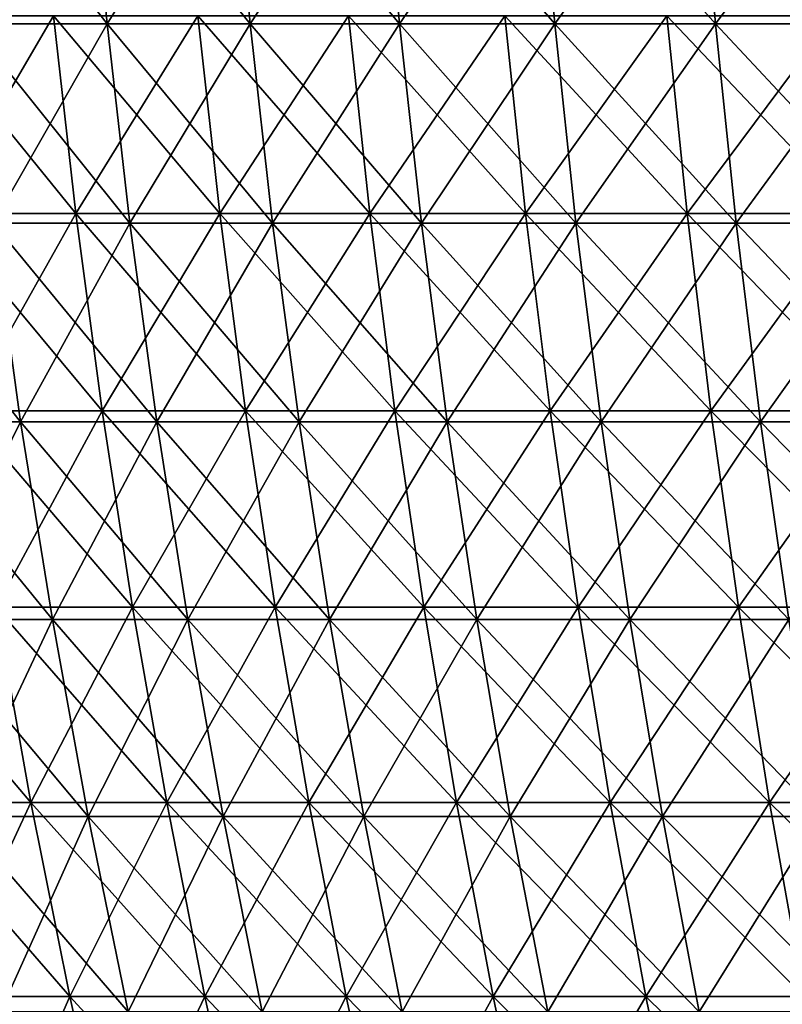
# Model space of a CAD drawing. Header units: millimetres. Extents: x -250 to 250, y 3898 to 4150.
# Tile 81 of 256: x -204 to -180, y 4088 to 4119. Entities that reach past the tile are written whole.
import ezdxf

# ---------------------------------------------------------------- set-up
doc = ezdxf.new("R2010")
doc.units = ezdxf.units.MM
doc.header["$LTSCALE"] = 5.599365
for name, color, linetype in [('2', 7, 'CONTINUOUS'), ('3', 7, 'CONTINUOUS'), ('4', 7, 'CONTINUOUS'), ('5', 7, 'CONTINUOUS')]:
    doc.layers.add(name, color=color, linetype=linetype)

msp = doc.modelspace()

# ---------------------------------------------------------------- linework, layer by layer
at = {"layer": '2', "color": 251, "linetype": 'Continuous', "true_color": 0x504f50}
for points in [[(-202.465, 4118.911, -143.322), (-206.072, 4112.734, -136.548), (-206.783, 4118.911, -137.019), (-202.465, 4118.911, -143.322)], [(-201.77, 4112.734, -142.83), (-206.072, 4112.734, -136.548), (-202.465, 4118.911, -143.322), (-201.77, 4112.734, -142.83)], [(-197.956, 4118.911, -149.489), (-201.77, 4112.734, -142.83), (-202.465, 4118.911, -143.322), (-197.956, 4118.911, -149.489)], [(-197.275, 4112.734, -148.975), (-201.77, 4112.734, -142.83), (-197.956, 4118.911, -149.489), (-197.275, 4112.734, -148.975)], [(-193.258, 4118.911, -155.514), (-197.275, 4112.734, -148.975), (-197.956, 4118.911, -149.489), (-193.258, 4118.911, -155.514)], [(-192.594, 4112.734, -154.98), (-197.275, 4112.734, -148.975), (-193.258, 4118.911, -155.514), (-192.594, 4112.734, -154.98)], [(-188.378, 4118.911, -161.392), (-192.594, 4112.734, -154.98), (-193.258, 4118.911, -155.514), (-188.378, 4118.911, -161.392)], [(-187.73, 4112.734, -160.837), (-192.594, 4112.734, -154.98), (-188.378, 4118.911, -161.392), (-187.73, 4112.734, -160.837)], [(-183.318, 4118.911, -167.117), (-187.73, 4112.734, -160.837), (-188.378, 4118.911, -161.392), (-183.318, 4118.911, -167.117)], [(-182.688, 4112.734, -166.542), (-187.73, 4112.734, -160.837), (-183.318, 4118.911, -167.117), (-182.688, 4112.734, -166.542)], [(-178.085, 4118.911, -172.683), (-182.688, 4112.734, -166.542), (-183.318, 4118.911, -167.117), (-178.085, 4118.911, -172.683)], [(-177.473, 4112.734, -172.089), (-182.688, 4112.734, -166.542), (-178.085, 4118.911, -172.683), (-177.473, 4112.734, -172.089)], [(-201.77, 4112.734, -142.83), (-205.233, 4106.581, -135.993), (-206.072, 4112.734, -136.548), (-201.77, 4112.734, -142.83)], [(-200.948, 4106.581, -142.248), (-205.233, 4106.581, -135.993), (-201.77, 4112.734, -142.83), (-200.948, 4106.581, -142.248)], [(-197.275, 4112.734, -148.975), (-200.948, 4106.581, -142.248), (-201.77, 4112.734, -142.83), (-197.275, 4112.734, -148.975)], [(-196.472, 4106.581, -148.369), (-200.948, 4106.581, -142.248), (-197.275, 4112.734, -148.975), (-196.472, 4106.581, -148.369)], [(-192.594, 4112.734, -154.98), (-196.472, 4106.581, -148.369), (-197.275, 4112.734, -148.975), (-192.594, 4112.734, -154.98)], [(-191.81, 4106.581, -154.349), (-196.472, 4106.581, -148.369), (-192.594, 4112.734, -154.98), (-191.81, 4106.581, -154.349)], [(-187.73, 4112.734, -160.837), (-191.81, 4106.581, -154.349), (-192.594, 4112.734, -154.98), (-187.73, 4112.734, -160.837)], [(-186.966, 4106.581, -160.183), (-191.81, 4106.581, -154.349), (-187.73, 4112.734, -160.837), (-186.966, 4106.581, -160.183)], [(-182.688, 4112.734, -166.542), (-186.966, 4106.581, -160.183), (-187.73, 4112.734, -160.837), (-182.688, 4112.734, -166.542)], [(-181.945, 4106.581, -165.864), (-186.966, 4106.581, -160.183), (-182.688, 4112.734, -166.542), (-181.945, 4106.581, -165.864)], [(-177.473, 4112.734, -172.089), (-181.945, 4106.581, -165.864), (-182.688, 4112.734, -166.542), (-177.473, 4112.734, -172.089)], [(-176.75, 4106.581, -171.389), (-181.945, 4106.581, -165.864), (-177.473, 4112.734, -172.089), (-176.75, 4106.581, -171.389)], [(-200.948, 4106.581, -142.248), (-204.267, 4100.455, -135.352), (-205.233, 4106.581, -135.993), (-200.948, 4106.581, -142.248)], [(-200.002, 4100.455, -141.578), (-204.267, 4100.455, -135.352), (-200.948, 4106.581, -142.248), (-200.002, 4100.455, -141.578)], [(-196.472, 4106.581, -148.369), (-200.002, 4100.455, -141.578), (-200.948, 4106.581, -142.248), (-196.472, 4106.581, -148.369)], [(-195.547, 4100.455, -147.67), (-200.002, 4100.455, -141.578), (-196.472, 4106.581, -148.369), (-195.547, 4100.455, -147.67)], [(-191.81, 4106.581, -154.349), (-195.547, 4100.455, -147.67), (-196.472, 4106.581, -148.369), (-191.81, 4106.581, -154.349)], [(-190.907, 4100.455, -153.622), (-195.547, 4100.455, -147.67), (-191.81, 4106.581, -154.349), (-190.907, 4100.455, -153.622)], [(-186.966, 4106.581, -160.183), (-190.907, 4100.455, -153.622), (-191.81, 4106.581, -154.349), (-186.966, 4106.581, -160.183)], [(-186.086, 4100.455, -159.428), (-190.907, 4100.455, -153.622), (-186.966, 4106.581, -160.183), (-186.086, 4100.455, -159.428)], [(-181.945, 4106.581, -165.864), (-186.086, 4100.455, -159.428), (-186.966, 4106.581, -160.183), (-181.945, 4106.581, -165.864)], [(-181.088, 4100.455, -165.083), (-186.086, 4100.455, -159.428), (-181.945, 4106.581, -165.864), (-181.088, 4100.455, -165.083)], [(-176.75, 4106.581, -171.389), (-181.088, 4100.455, -165.083), (-181.945, 4106.581, -165.864), (-176.75, 4106.581, -171.389)], [(-175.918, 4100.455, -170.582), (-181.088, 4100.455, -165.083), (-176.75, 4106.581, -171.389), (-175.918, 4100.455, -170.582)], [(-203.174, 4094.359, -134.628), (-207.223, 4094.359, -128.307), (-204.267, 4100.455, -135.352), (-203.174, 4094.359, -134.628)], [(-200.002, 4100.455, -141.578), (-203.174, 4094.359, -134.628), (-204.267, 4100.455, -135.352), (-200.002, 4100.455, -141.578)], [(-198.931, 4094.359, -140.821), (-203.174, 4094.359, -134.628), (-200.002, 4100.455, -141.578), (-198.931, 4094.359, -140.821)], [(-195.547, 4100.455, -147.67), (-198.931, 4094.359, -140.821), (-200.002, 4100.455, -141.578), (-195.547, 4100.455, -147.67)], [(-194.5, 4094.359, -146.88), (-198.931, 4094.359, -140.821), (-195.547, 4100.455, -147.67), (-194.5, 4094.359, -146.88)], [(-190.907, 4100.455, -153.622), (-194.5, 4094.359, -146.88), (-195.547, 4100.455, -147.67), (-190.907, 4100.455, -153.622)], [(-189.885, 4094.359, -152.8), (-194.5, 4094.359, -146.88), (-190.907, 4100.455, -153.622), (-189.885, 4094.359, -152.8)], [(-186.086, 4100.455, -159.428), (-189.885, 4094.359, -152.8), (-190.907, 4100.455, -153.622), (-186.086, 4100.455, -159.428)], [(-185.089, 4094.359, -158.575), (-189.885, 4094.359, -152.8), (-186.086, 4100.455, -159.428), (-185.089, 4094.359, -158.575)], [(-181.088, 4100.455, -165.083), (-185.089, 4094.359, -158.575), (-186.086, 4100.455, -159.428), (-181.088, 4100.455, -165.083)], [(-180.118, 4094.359, -164.2), (-185.089, 4094.359, -158.575), (-181.088, 4100.455, -165.083), (-180.118, 4094.359, -164.2)], [(-175.918, 4100.455, -170.582), (-180.118, 4094.359, -164.2), (-181.088, 4100.455, -165.083), (-175.918, 4100.455, -170.582)], [(-174.976, 4094.359, -169.668), (-180.118, 4094.359, -164.2), (-175.918, 4100.455, -170.582), (-174.976, 4094.359, -169.668)], [(-203.174, 4094.359, -134.628), (-205.979, 4088.298, -127.537), (-207.223, 4094.359, -128.307), (-203.174, 4094.359, -134.628)], [(-201.954, 4088.298, -133.819), (-205.979, 4088.298, -127.537), (-203.174, 4094.359, -134.628), (-201.954, 4088.298, -133.819)], [(-198.931, 4094.359, -140.821), (-201.954, 4088.298, -133.819), (-203.174, 4094.359, -134.628), (-198.931, 4094.359, -140.821)], [(-197.737, 4088.298, -139.975), (-201.954, 4088.298, -133.819), (-198.931, 4094.359, -140.821), (-197.737, 4088.298, -139.975)], [(-194.5, 4094.359, -146.88), (-197.737, 4088.298, -139.975), (-198.931, 4094.359, -140.821), (-194.5, 4094.359, -146.88)], [(-193.333, 4088.298, -145.998), (-197.737, 4088.298, -139.975), (-194.5, 4094.359, -146.88), (-193.333, 4088.298, -145.998)], [(-189.885, 4094.359, -152.8), (-193.333, 4088.298, -145.998), (-194.5, 4094.359, -146.88), (-189.885, 4094.359, -152.8)], [(-188.745, 4088.298, -151.882), (-193.333, 4088.298, -145.998), (-189.885, 4094.359, -152.8), (-188.745, 4088.298, -151.882)], [(-185.089, 4094.359, -158.575), (-188.745, 4088.298, -151.882), (-189.885, 4094.359, -152.8), (-185.089, 4094.359, -158.575)], [(-183.978, 4088.298, -157.623), (-188.745, 4088.298, -151.882), (-185.089, 4094.359, -158.575), (-183.978, 4088.298, -157.623)], [(-180.118, 4094.359, -164.2), (-183.978, 4088.298, -157.623), (-185.089, 4094.359, -158.575), (-180.118, 4094.359, -164.2)], [(-179.037, 4088.298, -163.214), (-183.978, 4088.298, -157.623), (-180.118, 4094.359, -164.2), (-179.037, 4088.298, -163.214)], [(-174.976, 4094.359, -169.668), (-179.037, 4088.298, -163.214), (-180.118, 4094.359, -164.2), (-174.976, 4094.359, -169.668)], [(-201.954, 4088.298, -133.819), (-204.606, 4082.276, -126.687), (-205.979, 4088.298, -127.537), (-201.954, 4088.298, -133.819)], [(-200.608, 4082.276, -132.928), (-204.606, 4082.276, -126.687), (-201.954, 4088.298, -133.819), (-200.608, 4082.276, -132.928)], [(-197.737, 4088.298, -139.975), (-200.608, 4082.276, -132.928), (-201.954, 4088.298, -133.819), (-197.737, 4088.298, -139.975)], [(-196.419, 4082.276, -139.042), (-200.608, 4082.276, -132.928), (-197.737, 4088.298, -139.975), (-196.419, 4082.276, -139.042)], [(-193.333, 4088.298, -145.998), (-196.419, 4082.276, -139.042), (-197.737, 4088.298, -139.975), (-193.333, 4088.298, -145.998)], [(-192.044, 4082.276, -145.025), (-196.419, 4082.276, -139.042), (-193.333, 4088.298, -145.998), (-192.044, 4082.276, -145.025)], [(-188.745, 4088.298, -151.882), (-192.044, 4082.276, -145.025), (-193.333, 4088.298, -145.998), (-188.745, 4088.298, -151.882)], [(-187.487, 4082.276, -150.87), (-192.044, 4082.276, -145.025), (-188.745, 4088.298, -151.882), (-187.487, 4082.276, -150.87)], [(-183.978, 4088.298, -157.623), (-187.487, 4082.276, -150.87), (-188.745, 4088.298, -151.882), (-183.978, 4088.298, -157.623)], [(-182.752, 4082.276, -156.573), (-187.487, 4082.276, -150.87), (-183.978, 4088.298, -157.623), (-182.752, 4082.276, -156.573)], [(-179.037, 4088.298, -163.214), (-182.752, 4082.276, -156.573), (-183.978, 4088.298, -157.623), (-179.037, 4088.298, -163.214)], [(-177.844, 4082.276, -162.126), (-182.752, 4082.276, -156.573), (-179.037, 4088.298, -163.214), (-177.844, 4082.276, -162.126)]]:
    msp.add_3dface(points, dxfattribs=at)
at = {"layer": '3', "color": 251, "linetype": 'Continuous', "true_color": 0x504f50}
for points in [[(-206.072, 4112.734, 136.548), (-201.77, 4112.734, 142.83), (-206.783, 4118.911, 137.019), (-206.072, 4112.734, 136.548)], [(-206.783, 4118.911, 137.019), (-201.77, 4112.734, 142.83), (-202.465, 4118.911, 143.322), (-206.783, 4118.911, 137.019)], [(-201.77, 4112.734, 142.83), (-197.275, 4112.734, 148.975), (-202.465, 4118.911, 143.322), (-201.77, 4112.734, 142.83)], [(-202.465, 4118.911, 143.322), (-197.275, 4112.734, 148.975), (-197.956, 4118.911, 149.489), (-202.465, 4118.911, 143.322)], [(-197.275, 4112.734, 148.975), (-192.594, 4112.734, 154.98), (-197.956, 4118.911, 149.489), (-197.275, 4112.734, 148.975)], [(-197.956, 4118.911, 149.489), (-192.594, 4112.734, 154.98), (-193.258, 4118.911, 155.514), (-197.956, 4118.911, 149.489)], [(-192.594, 4112.734, 154.98), (-187.73, 4112.734, 160.837), (-193.258, 4118.911, 155.514), (-192.594, 4112.734, 154.98)], [(-193.258, 4118.911, 155.514), (-187.73, 4112.734, 160.837), (-188.378, 4118.911, 161.392), (-193.258, 4118.911, 155.514)], [(-187.73, 4112.734, 160.837), (-182.688, 4112.734, 166.542), (-188.378, 4118.911, 161.392), (-187.73, 4112.734, 160.837)], [(-188.378, 4118.911, 161.392), (-182.688, 4112.734, 166.542), (-183.318, 4118.911, 167.117), (-188.378, 4118.911, 161.392)], [(-182.688, 4112.734, 166.542), (-177.473, 4112.734, 172.089), (-183.318, 4118.911, 167.117), (-182.688, 4112.734, 166.542)], [(-183.318, 4118.911, 167.117), (-177.473, 4112.734, 172.089), (-178.085, 4118.911, 172.683), (-183.318, 4118.911, 167.117)], [(-205.233, 4106.581, 135.993), (-200.948, 4106.581, 142.248), (-206.072, 4112.734, 136.548), (-205.233, 4106.581, 135.993)], [(-206.072, 4112.734, 136.548), (-200.948, 4106.581, 142.248), (-201.77, 4112.734, 142.83), (-206.072, 4112.734, 136.548)], [(-200.948, 4106.581, 142.248), (-196.472, 4106.581, 148.369), (-201.77, 4112.734, 142.83), (-200.948, 4106.581, 142.248)], [(-201.77, 4112.734, 142.83), (-196.472, 4106.581, 148.369), (-197.275, 4112.734, 148.975), (-201.77, 4112.734, 142.83)], [(-196.472, 4106.581, 148.369), (-191.81, 4106.581, 154.349), (-197.275, 4112.734, 148.975), (-196.472, 4106.581, 148.369)], [(-197.275, 4112.734, 148.975), (-191.81, 4106.581, 154.349), (-192.594, 4112.734, 154.98), (-197.275, 4112.734, 148.975)], [(-191.81, 4106.581, 154.349), (-186.966, 4106.581, 160.183), (-192.594, 4112.734, 154.98), (-191.81, 4106.581, 154.349)], [(-192.594, 4112.734, 154.98), (-186.966, 4106.581, 160.183), (-187.73, 4112.734, 160.837), (-192.594, 4112.734, 154.98)], [(-186.966, 4106.581, 160.183), (-181.945, 4106.581, 165.864), (-187.73, 4112.734, 160.837), (-186.966, 4106.581, 160.183)], [(-187.73, 4112.734, 160.837), (-181.945, 4106.581, 165.864), (-182.688, 4112.734, 166.542), (-187.73, 4112.734, 160.837)], [(-181.945, 4106.581, 165.864), (-176.75, 4106.581, 171.389), (-182.688, 4112.734, 166.542), (-181.945, 4106.581, 165.864)], [(-182.688, 4112.734, 166.542), (-176.75, 4106.581, 171.389), (-177.473, 4112.734, 172.089), (-182.688, 4112.734, 166.542)], [(-204.267, 4100.455, 135.352), (-200.002, 4100.455, 141.578), (-205.233, 4106.581, 135.993), (-204.267, 4100.455, 135.352)], [(-205.233, 4106.581, 135.993), (-200.002, 4100.455, 141.578), (-200.948, 4106.581, 142.248), (-205.233, 4106.581, 135.993)], [(-200.002, 4100.455, 141.578), (-195.547, 4100.455, 147.67), (-200.948, 4106.581, 142.248), (-200.002, 4100.455, 141.578)], [(-200.948, 4106.581, 142.248), (-195.547, 4100.455, 147.67), (-196.472, 4106.581, 148.369), (-200.948, 4106.581, 142.248)], [(-195.547, 4100.455, 147.67), (-190.907, 4100.455, 153.622), (-196.472, 4106.581, 148.369), (-195.547, 4100.455, 147.67)], [(-196.472, 4106.581, 148.369), (-190.907, 4100.455, 153.622), (-191.81, 4106.581, 154.349), (-196.472, 4106.581, 148.369)], [(-190.907, 4100.455, 153.622), (-186.086, 4100.455, 159.428), (-191.81, 4106.581, 154.349), (-190.907, 4100.455, 153.622)], [(-191.81, 4106.581, 154.349), (-186.086, 4100.455, 159.428), (-186.966, 4106.581, 160.183), (-191.81, 4106.581, 154.349)], [(-186.086, 4100.455, 159.428), (-181.088, 4100.455, 165.083), (-186.966, 4106.581, 160.183), (-186.086, 4100.455, 159.428)], [(-186.966, 4106.581, 160.183), (-181.088, 4100.455, 165.083), (-181.945, 4106.581, 165.864), (-186.966, 4106.581, 160.183)], [(-181.088, 4100.455, 165.083), (-175.918, 4100.455, 170.582), (-181.945, 4106.581, 165.864), (-181.088, 4100.455, 165.083)], [(-181.945, 4106.581, 165.864), (-175.918, 4100.455, 170.582), (-176.75, 4106.581, 171.389), (-181.945, 4106.581, 165.864)], [(-207.223, 4094.359, 128.307), (-203.174, 4094.359, 134.628), (-208.338, 4100.455, 128.998), (-207.223, 4094.359, 128.307)], [(-208.338, 4100.455, 128.998), (-203.174, 4094.359, 134.628), (-204.267, 4100.455, 135.352), (-208.338, 4100.455, 128.998)], [(-203.174, 4094.359, 134.628), (-198.931, 4094.359, 140.821), (-204.267, 4100.455, 135.352), (-203.174, 4094.359, 134.628)], [(-204.267, 4100.455, 135.352), (-198.931, 4094.359, 140.821), (-200.002, 4100.455, 141.578), (-204.267, 4100.455, 135.352)], [(-198.931, 4094.359, 140.821), (-194.5, 4094.359, 146.88), (-200.002, 4100.455, 141.578), (-198.931, 4094.359, 140.821)], [(-200.002, 4100.455, 141.578), (-194.5, 4094.359, 146.88), (-195.547, 4100.455, 147.67), (-200.002, 4100.455, 141.578)], [(-194.5, 4094.359, 146.88), (-189.885, 4094.359, 152.8), (-195.547, 4100.455, 147.67), (-194.5, 4094.359, 146.88)], [(-195.547, 4100.455, 147.67), (-189.885, 4094.359, 152.8), (-190.907, 4100.455, 153.622), (-195.547, 4100.455, 147.67)], [(-189.885, 4094.359, 152.8), (-185.089, 4094.359, 158.575), (-190.907, 4100.455, 153.622), (-189.885, 4094.359, 152.8)], [(-190.907, 4100.455, 153.622), (-185.089, 4094.359, 158.575), (-186.086, 4100.455, 159.428), (-190.907, 4100.455, 153.622)], [(-185.089, 4094.359, 158.575), (-180.118, 4094.359, 164.2), (-186.086, 4100.455, 159.428), (-185.089, 4094.359, 158.575)], [(-186.086, 4100.455, 159.428), (-180.118, 4094.359, 164.2), (-181.088, 4100.455, 165.083), (-186.086, 4100.455, 159.428)], [(-180.118, 4094.359, 164.2), (-174.976, 4094.359, 169.668), (-181.088, 4100.455, 165.083), (-180.118, 4094.359, 164.2)], [(-181.088, 4100.455, 165.083), (-174.976, 4094.359, 169.668), (-175.918, 4100.455, 170.582), (-181.088, 4100.455, 165.083)], [(-205.979, 4088.298, 127.537), (-201.954, 4088.298, 133.819), (-207.223, 4094.359, 128.307), (-205.979, 4088.298, 127.537)], [(-207.223, 4094.359, 128.307), (-201.954, 4088.298, 133.819), (-203.174, 4094.359, 134.628), (-207.223, 4094.359, 128.307)], [(-201.954, 4088.298, 133.819), (-197.737, 4088.298, 139.975), (-203.174, 4094.359, 134.628), (-201.954, 4088.298, 133.819)], [(-203.174, 4094.359, 134.628), (-197.737, 4088.298, 139.975), (-198.931, 4094.359, 140.821), (-203.174, 4094.359, 134.628)], [(-197.737, 4088.298, 139.975), (-193.333, 4088.298, 145.998), (-198.931, 4094.359, 140.821), (-197.737, 4088.298, 139.975)], [(-198.931, 4094.359, 140.821), (-193.333, 4088.298, 145.998), (-194.5, 4094.359, 146.88), (-198.931, 4094.359, 140.821)], [(-193.333, 4088.298, 145.998), (-188.745, 4088.298, 151.882), (-194.5, 4094.359, 146.88), (-193.333, 4088.298, 145.998)], [(-194.5, 4094.359, 146.88), (-188.745, 4088.298, 151.882), (-189.885, 4094.359, 152.8), (-194.5, 4094.359, 146.88)], [(-188.745, 4088.298, 151.882), (-183.978, 4088.298, 157.623), (-189.885, 4094.359, 152.8), (-188.745, 4088.298, 151.882)], [(-189.885, 4094.359, 152.8), (-183.978, 4088.298, 157.623), (-185.089, 4094.359, 158.575), (-189.885, 4094.359, 152.8)], [(-183.978, 4088.298, 157.623), (-179.037, 4088.298, 163.214), (-185.089, 4094.359, 158.575), (-183.978, 4088.298, 157.623)], [(-185.089, 4094.359, 158.575), (-179.037, 4088.298, 163.214), (-180.118, 4094.359, 164.2), (-185.089, 4094.359, 158.575)], [(-179.037, 4088.298, 163.214), (-173.926, 4088.298, 168.65), (-180.118, 4094.359, 164.2), (-179.037, 4088.298, 163.214)], [(-180.118, 4094.359, 164.2), (-173.926, 4088.298, 168.65), (-174.976, 4094.359, 169.668), (-180.118, 4094.359, 164.2)], [(-204.606, 4082.276, 126.687), (-200.608, 4082.276, 132.928), (-205.979, 4088.298, 127.537), (-204.606, 4082.276, 126.687)], [(-205.979, 4088.298, 127.537), (-200.608, 4082.276, 132.928), (-201.954, 4088.298, 133.819), (-205.979, 4088.298, 127.537)], [(-200.608, 4082.276, 132.928), (-196.419, 4082.276, 139.042), (-201.954, 4088.298, 133.819), (-200.608, 4082.276, 132.928)], [(-201.954, 4088.298, 133.819), (-196.419, 4082.276, 139.042), (-197.737, 4088.298, 139.975), (-201.954, 4088.298, 133.819)], [(-196.419, 4082.276, 139.042), (-192.044, 4082.276, 145.025), (-197.737, 4088.298, 139.975), (-196.419, 4082.276, 139.042)], [(-197.737, 4088.298, 139.975), (-192.044, 4082.276, 145.025), (-193.333, 4088.298, 145.998), (-197.737, 4088.298, 139.975)], [(-192.044, 4082.276, 145.025), (-187.487, 4082.276, 150.87), (-193.333, 4088.298, 145.998), (-192.044, 4082.276, 145.025)], [(-193.333, 4088.298, 145.998), (-187.487, 4082.276, 150.87), (-188.745, 4088.298, 151.882), (-193.333, 4088.298, 145.998)], [(-187.487, 4082.276, 150.87), (-182.752, 4082.276, 156.573), (-188.745, 4088.298, 151.882), (-187.487, 4082.276, 150.87)], [(-188.745, 4088.298, 151.882), (-182.752, 4082.276, 156.573), (-183.978, 4088.298, 157.623), (-188.745, 4088.298, 151.882)], [(-182.752, 4082.276, 156.573), (-177.844, 4082.276, 162.126), (-183.978, 4088.298, 157.623), (-182.752, 4082.276, 156.573)], [(-183.978, 4088.298, 157.623), (-177.844, 4082.276, 162.126), (-179.037, 4088.298, 163.214), (-183.978, 4088.298, 157.623)]]:
    msp.add_3dface(points, dxfattribs=at)
at = {"layer": '4', "color": 155, "linetype": 'Continuous', "true_color": 0x4a708c}
for points in [[(-201.378, 4124.906, 142.552), (-205.076, 4118.661, 135.888), (-205.672, 4124.906, 136.283), (-201.378, 4124.906, 142.552)], [(-200.794, 4118.661, 142.139), (-205.076, 4118.661, 135.888), (-201.378, 4124.906, 142.552), (-200.794, 4118.661, 142.139)], [(-196.892, 4124.906, 148.686), (-200.794, 4118.661, 142.139), (-201.378, 4124.906, 142.552), (-196.892, 4124.906, 148.686)], [(-196.322, 4118.661, 148.255), (-200.794, 4118.661, 142.139), (-196.892, 4124.906, 148.686), (-196.322, 4118.661, 148.255)], [(-192.22, 4124.906, 154.679), (-196.322, 4118.661, 148.255), (-196.892, 4124.906, 148.686), (-192.22, 4124.906, 154.679)], [(-191.663, 4118.661, 154.231), (-196.322, 4118.661, 148.255), (-192.22, 4124.906, 154.679), (-191.663, 4118.661, 154.231)], [(-187.366, 4124.906, 160.525), (-191.663, 4118.661, 154.231), (-192.22, 4124.906, 154.679), (-187.366, 4124.906, 160.525)], [(-186.823, 4118.661, 160.06), (-191.663, 4118.661, 154.231), (-187.366, 4124.906, 160.525), (-186.823, 4118.661, 160.06)], [(-182.334, 4124.906, 166.219), (-186.823, 4118.661, 160.06), (-187.366, 4124.906, 160.525), (-182.334, 4124.906, 166.219)], [(-181.805, 4118.661, 165.737), (-186.823, 4118.661, 160.06), (-182.334, 4124.906, 166.219), (-181.805, 4118.661, 165.737)], [(-177.128, 4124.906, 171.755), (-181.805, 4118.661, 165.737), (-182.334, 4124.906, 166.219), (-177.128, 4124.906, 171.755)], [(-176.615, 4118.661, 171.257), (-181.805, 4118.661, 165.737), (-177.128, 4124.906, 171.755), (-176.615, 4118.661, 171.257)], [(-200.794, 4118.661, 142.139), (-204.348, 4112.436, 135.406), (-205.076, 4118.661, 135.888), (-200.794, 4118.661, 142.139)], [(-200.081, 4112.436, 141.635), (-204.348, 4112.436, 135.406), (-200.794, 4118.661, 142.139), (-200.081, 4112.436, 141.635)], [(-196.322, 4118.661, 148.255), (-200.081, 4112.436, 141.635), (-200.794, 4118.661, 142.139), (-196.322, 4118.661, 148.255)], [(-195.625, 4112.436, 147.729), (-200.081, 4112.436, 141.635), (-196.322, 4118.661, 148.255), (-195.625, 4112.436, 147.729)], [(-191.663, 4118.661, 154.231), (-195.625, 4112.436, 147.729), (-196.322, 4118.661, 148.255), (-191.663, 4118.661, 154.231)], [(-190.983, 4112.436, 153.683), (-195.625, 4112.436, 147.729), (-191.663, 4118.661, 154.231), (-190.983, 4112.436, 153.683)], [(-186.823, 4118.661, 160.06), (-190.983, 4112.436, 153.683), (-191.663, 4118.661, 154.231), (-186.823, 4118.661, 160.06)], [(-186.159, 4112.436, 159.492), (-190.983, 4112.436, 153.683), (-186.823, 4118.661, 160.06), (-186.159, 4112.436, 159.492)], [(-181.805, 4118.661, 165.737), (-186.159, 4112.436, 159.492), (-186.823, 4118.661, 160.06), (-181.805, 4118.661, 165.737)], [(-181.16, 4112.436, 165.149), (-186.159, 4112.436, 159.492), (-181.805, 4118.661, 165.737), (-181.16, 4112.436, 165.149)], [(-176.615, 4118.661, 171.257), (-181.16, 4112.436, 165.149), (-181.805, 4118.661, 165.737), (-176.615, 4118.661, 171.257)], [(-175.988, 4112.436, 170.649), (-181.16, 4112.436, 165.149), (-176.615, 4118.661, 171.257), (-175.988, 4112.436, 170.649)], [(-203.489, 4106.235, 134.837), (-207.545, 4106.235, 128.506), (-204.348, 4112.436, 135.406), (-203.489, 4106.235, 134.837)], [(-200.081, 4112.436, 141.635), (-203.489, 4106.235, 134.837), (-204.348, 4112.436, 135.406), (-200.081, 4112.436, 141.635)], [(-199.24, 4106.235, 141.039), (-203.489, 4106.235, 134.837), (-200.081, 4112.436, 141.635), (-199.24, 4106.235, 141.039)], [(-195.625, 4112.436, 147.729), (-199.24, 4106.235, 141.039), (-200.081, 4112.436, 141.635), (-195.625, 4112.436, 147.729)], [(-194.802, 4106.235, 147.108), (-199.24, 4106.235, 141.039), (-195.625, 4112.436, 147.729), (-194.802, 4106.235, 147.108)], [(-190.983, 4112.436, 153.683), (-194.802, 4106.235, 147.108), (-195.625, 4112.436, 147.729), (-190.983, 4112.436, 153.683)], [(-190.18, 4106.235, 153.037), (-194.802, 4106.235, 147.108), (-190.983, 4112.436, 153.683), (-190.18, 4106.235, 153.037)], [(-186.159, 4112.436, 159.492), (-190.18, 4106.235, 153.037), (-190.983, 4112.436, 153.683), (-186.159, 4112.436, 159.492)], [(-185.377, 4106.235, 158.821), (-190.18, 4106.235, 153.037), (-186.159, 4112.436, 159.492), (-185.377, 4106.235, 158.821)], [(-181.16, 4112.436, 165.149), (-185.377, 4106.235, 158.821), (-186.159, 4112.436, 159.492), (-181.16, 4112.436, 165.149)], [(-180.398, 4106.235, 164.454), (-185.377, 4106.235, 158.821), (-181.16, 4112.436, 165.149), (-180.398, 4106.235, 164.454)], [(-175.988, 4112.436, 170.649), (-180.398, 4106.235, 164.454), (-181.16, 4112.436, 165.149), (-175.988, 4112.436, 170.649)], [(-175.248, 4106.235, 169.932), (-180.398, 4106.235, 164.454), (-175.988, 4112.436, 170.649), (-175.248, 4106.235, 169.932)], [(-203.489, 4106.235, 134.837), (-206.535, 4100.063, 127.881), (-207.545, 4106.235, 128.506), (-203.489, 4106.235, 134.837)], [(-202.499, 4100.063, 134.181), (-206.535, 4100.063, 127.881), (-203.489, 4106.235, 134.837), (-202.499, 4100.063, 134.181)], [(-199.24, 4106.235, 141.039), (-202.499, 4100.063, 134.181), (-203.489, 4106.235, 134.837), (-199.24, 4106.235, 141.039)], [(-198.271, 4100.063, 140.353), (-202.499, 4100.063, 134.181), (-199.24, 4106.235, 141.039), (-198.271, 4100.063, 140.353)], [(-194.802, 4106.235, 147.108), (-198.271, 4100.063, 140.353), (-199.24, 4106.235, 141.039), (-194.802, 4106.235, 147.108)], [(-193.855, 4100.063, 146.392), (-198.271, 4100.063, 140.353), (-194.802, 4106.235, 147.108), (-193.855, 4100.063, 146.392)], [(-190.18, 4106.235, 153.037), (-193.855, 4100.063, 146.392), (-194.802, 4106.235, 147.108), (-190.18, 4106.235, 153.037)], [(-189.255, 4100.063, 152.293), (-193.855, 4100.063, 146.392), (-190.18, 4106.235, 153.037), (-189.255, 4100.063, 152.293)], [(-185.377, 4106.235, 158.821), (-189.255, 4100.063, 152.293), (-190.18, 4106.235, 153.037), (-185.377, 4106.235, 158.821)], [(-184.475, 4100.063, 158.048), (-189.255, 4100.063, 152.293), (-185.377, 4106.235, 158.821), (-184.475, 4100.063, 158.048)], [(-180.398, 4106.235, 164.454), (-184.475, 4100.063, 158.048), (-185.377, 4106.235, 158.821), (-180.398, 4106.235, 164.454)], [(-179.52, 4100.063, 163.654), (-184.475, 4100.063, 158.048), (-180.398, 4106.235, 164.454), (-179.52, 4100.063, 163.654)], [(-175.248, 4106.235, 169.932), (-179.52, 4100.063, 163.654), (-180.398, 4106.235, 164.454), (-175.248, 4106.235, 169.932)], [(-202.499, 4100.063, 134.181), (-205.393, 4093.922, 127.174), (-206.535, 4100.063, 127.881), (-202.499, 4100.063, 134.181)], [(-201.379, 4093.922, 133.439), (-205.393, 4093.922, 127.174), (-202.499, 4100.063, 134.181), (-201.379, 4093.922, 133.439)], [(-198.271, 4100.063, 140.353), (-201.379, 4093.922, 133.439), (-202.499, 4100.063, 134.181), (-198.271, 4100.063, 140.353)], [(-197.174, 4093.922, 139.577), (-201.379, 4093.922, 133.439), (-198.271, 4100.063, 140.353), (-197.174, 4093.922, 139.577)], [(-193.855, 4100.063, 146.392), (-197.174, 4093.922, 139.577), (-198.271, 4100.063, 140.353), (-193.855, 4100.063, 146.392)], [(-192.782, 4093.922, 145.582), (-197.174, 4093.922, 139.577), (-193.855, 4100.063, 146.392), (-192.782, 4093.922, 145.582)], [(-189.255, 4100.063, 152.293), (-192.782, 4093.922, 145.582), (-193.855, 4100.063, 146.392), (-189.255, 4100.063, 152.293)], [(-188.208, 4093.922, 151.45), (-192.782, 4093.922, 145.582), (-189.255, 4100.063, 152.293), (-188.208, 4093.922, 151.45)], [(-184.475, 4100.063, 158.048), (-188.208, 4093.922, 151.45), (-189.255, 4100.063, 152.293), (-184.475, 4100.063, 158.048)], [(-183.455, 4093.922, 157.174), (-188.208, 4093.922, 151.45), (-184.475, 4100.063, 158.048), (-183.455, 4093.922, 157.174)], [(-179.52, 4100.063, 163.654), (-183.455, 4093.922, 157.174), (-184.475, 4100.063, 158.048), (-179.52, 4100.063, 163.654)], [(-178.527, 4093.922, 162.749), (-183.455, 4093.922, 157.174), (-179.52, 4100.063, 163.654), (-178.527, 4093.922, 162.749)], [(-201.379, 4093.922, 133.439), (-204.118, 4087.818, 126.385), (-205.393, 4093.922, 127.174), (-201.379, 4093.922, 133.439)], [(-200.13, 4087.818, 132.611), (-204.118, 4087.818, 126.385), (-201.379, 4093.922, 133.439), (-200.13, 4087.818, 132.611)], [(-197.174, 4093.922, 139.577), (-200.13, 4087.818, 132.611), (-201.379, 4093.922, 133.439), (-197.174, 4093.922, 139.577)], [(-195.951, 4087.818, 138.711), (-200.13, 4087.818, 132.611), (-197.174, 4093.922, 139.577), (-195.951, 4087.818, 138.711)], [(-192.782, 4093.922, 145.582), (-195.951, 4087.818, 138.711), (-197.174, 4093.922, 139.577), (-192.782, 4093.922, 145.582)], [(-191.586, 4087.818, 144.679), (-195.951, 4087.818, 138.711), (-192.782, 4093.922, 145.582), (-191.586, 4087.818, 144.679)], [(-188.208, 4093.922, 151.45), (-191.586, 4087.818, 144.679), (-192.782, 4093.922, 145.582), (-188.208, 4093.922, 151.45)], [(-187.04, 4087.818, 150.511), (-191.586, 4087.818, 144.679), (-188.208, 4093.922, 151.45), (-187.04, 4087.818, 150.511)], [(-183.455, 4093.922, 157.174), (-187.04, 4087.818, 150.511), (-188.208, 4093.922, 151.45), (-183.455, 4093.922, 157.174)], [(-182.316, 4087.818, 156.199), (-187.04, 4087.818, 150.511), (-183.455, 4093.922, 157.174), (-182.316, 4087.818, 156.199)], [(-178.527, 4093.922, 162.749), (-182.316, 4087.818, 156.199), (-183.455, 4093.922, 157.174), (-178.527, 4093.922, 162.749)], [(-177.42, 4087.818, 161.739), (-182.316, 4087.818, 156.199), (-178.527, 4093.922, 162.749), (-177.42, 4087.818, 161.739)]]:
    msp.add_3dface(points, dxfattribs=at)
at = {"layer": '5', "color": 155, "linetype": 'Continuous', "true_color": 0x4a708c}
for points in [[(-205.076, 4118.661, -135.888), (-200.794, 4118.661, -142.139), (-205.672, 4124.906, -136.283), (-205.076, 4118.661, -135.888)], [(-205.672, 4124.906, -136.283), (-200.794, 4118.661, -142.139), (-201.378, 4124.906, -142.552), (-205.672, 4124.906, -136.283)], [(-200.794, 4118.661, -142.139), (-196.322, 4118.661, -148.255), (-201.378, 4124.906, -142.552), (-200.794, 4118.661, -142.139)], [(-201.378, 4124.906, -142.552), (-196.322, 4118.661, -148.255), (-196.892, 4124.906, -148.686), (-201.378, 4124.906, -142.552)], [(-196.322, 4118.661, -148.255), (-191.663, 4118.661, -154.231), (-196.892, 4124.906, -148.686), (-196.322, 4118.661, -148.255)], [(-196.892, 4124.906, -148.686), (-191.663, 4118.661, -154.231), (-192.22, 4124.906, -154.679), (-196.892, 4124.906, -148.686)], [(-191.663, 4118.661, -154.231), (-186.823, 4118.661, -160.06), (-192.22, 4124.906, -154.679), (-191.663, 4118.661, -154.231)], [(-192.22, 4124.906, -154.679), (-186.823, 4118.661, -160.06), (-187.366, 4124.906, -160.525), (-192.22, 4124.906, -154.679)], [(-186.823, 4118.661, -160.06), (-181.805, 4118.661, -165.737), (-187.366, 4124.906, -160.525), (-186.823, 4118.661, -160.06)], [(-187.366, 4124.906, -160.525), (-181.805, 4118.661, -165.737), (-182.334, 4124.906, -166.219), (-187.366, 4124.906, -160.525)], [(-181.805, 4118.661, -165.737), (-176.615, 4118.661, -171.257), (-182.334, 4124.906, -166.219), (-181.805, 4118.661, -165.737)], [(-182.334, 4124.906, -166.219), (-176.615, 4118.661, -171.257), (-177.128, 4124.906, -171.755), (-182.334, 4124.906, -166.219)], [(-204.348, 4112.436, -135.406), (-200.081, 4112.436, -141.635), (-205.076, 4118.661, -135.888), (-204.348, 4112.436, -135.406)], [(-205.076, 4118.661, -135.888), (-200.081, 4112.436, -141.635), (-200.794, 4118.661, -142.139), (-205.076, 4118.661, -135.888)], [(-200.081, 4112.436, -141.635), (-195.625, 4112.436, -147.729), (-200.794, 4118.661, -142.139), (-200.081, 4112.436, -141.635)], [(-200.794, 4118.661, -142.139), (-195.625, 4112.436, -147.729), (-196.322, 4118.661, -148.255), (-200.794, 4118.661, -142.139)], [(-195.625, 4112.436, -147.729), (-190.983, 4112.436, -153.683), (-196.322, 4118.661, -148.255), (-195.625, 4112.436, -147.729)], [(-196.322, 4118.661, -148.255), (-190.983, 4112.436, -153.683), (-191.663, 4118.661, -154.231), (-196.322, 4118.661, -148.255)], [(-190.983, 4112.436, -153.683), (-186.159, 4112.436, -159.492), (-191.663, 4118.661, -154.231), (-190.983, 4112.436, -153.683)], [(-191.663, 4118.661, -154.231), (-186.159, 4112.436, -159.492), (-186.823, 4118.661, -160.06), (-191.663, 4118.661, -154.231)], [(-186.159, 4112.436, -159.492), (-181.16, 4112.436, -165.149), (-186.823, 4118.661, -160.06), (-186.159, 4112.436, -159.492)], [(-186.823, 4118.661, -160.06), (-181.16, 4112.436, -165.149), (-181.805, 4118.661, -165.737), (-186.823, 4118.661, -160.06)], [(-181.16, 4112.436, -165.149), (-175.988, 4112.436, -170.649), (-181.805, 4118.661, -165.737), (-181.16, 4112.436, -165.149)], [(-181.805, 4118.661, -165.737), (-175.988, 4112.436, -170.649), (-176.615, 4118.661, -171.257), (-181.805, 4118.661, -165.737)], [(-207.545, 4106.235, -128.506), (-203.489, 4106.235, -134.837), (-208.421, 4112.436, -129.049), (-207.545, 4106.235, -128.506)], [(-208.421, 4112.436, -129.049), (-203.489, 4106.235, -134.837), (-204.348, 4112.436, -135.406), (-208.421, 4112.436, -129.049)], [(-203.489, 4106.235, -134.837), (-199.24, 4106.235, -141.039), (-204.348, 4112.436, -135.406), (-203.489, 4106.235, -134.837)], [(-204.348, 4112.436, -135.406), (-199.24, 4106.235, -141.039), (-200.081, 4112.436, -141.635), (-204.348, 4112.436, -135.406)], [(-199.24, 4106.235, -141.039), (-194.802, 4106.235, -147.108), (-200.081, 4112.436, -141.635), (-199.24, 4106.235, -141.039)], [(-200.081, 4112.436, -141.635), (-194.802, 4106.235, -147.108), (-195.625, 4112.436, -147.729), (-200.081, 4112.436, -141.635)], [(-194.802, 4106.235, -147.108), (-190.18, 4106.235, -153.037), (-195.625, 4112.436, -147.729), (-194.802, 4106.235, -147.108)], [(-195.625, 4112.436, -147.729), (-190.18, 4106.235, -153.037), (-190.983, 4112.436, -153.683), (-195.625, 4112.436, -147.729)], [(-190.18, 4106.235, -153.037), (-185.377, 4106.235, -158.821), (-190.983, 4112.436, -153.683), (-190.18, 4106.235, -153.037)], [(-190.983, 4112.436, -153.683), (-185.377, 4106.235, -158.821), (-186.159, 4112.436, -159.492), (-190.983, 4112.436, -153.683)], [(-185.377, 4106.235, -158.821), (-180.398, 4106.235, -164.454), (-186.159, 4112.436, -159.492), (-185.377, 4106.235, -158.821)], [(-186.159, 4112.436, -159.492), (-180.398, 4106.235, -164.454), (-181.16, 4112.436, -165.149), (-186.159, 4112.436, -159.492)], [(-180.398, 4106.235, -164.454), (-175.248, 4106.235, -169.932), (-181.16, 4112.436, -165.149), (-180.398, 4106.235, -164.454)], [(-181.16, 4112.436, -165.149), (-175.248, 4106.235, -169.932), (-175.988, 4112.436, -170.649), (-181.16, 4112.436, -165.149)], [(-206.535, 4100.063, -127.881), (-202.499, 4100.063, -134.181), (-207.545, 4106.235, -128.506), (-206.535, 4100.063, -127.881)], [(-207.545, 4106.235, -128.506), (-202.499, 4100.063, -134.181), (-203.489, 4106.235, -134.837), (-207.545, 4106.235, -128.506)], [(-202.499, 4100.063, -134.181), (-198.271, 4100.063, -140.353), (-203.489, 4106.235, -134.837), (-202.499, 4100.063, -134.181)], [(-203.489, 4106.235, -134.837), (-198.271, 4100.063, -140.353), (-199.24, 4106.235, -141.039), (-203.489, 4106.235, -134.837)], [(-198.271, 4100.063, -140.353), (-193.855, 4100.063, -146.392), (-199.24, 4106.235, -141.039), (-198.271, 4100.063, -140.353)], [(-199.24, 4106.235, -141.039), (-193.855, 4100.063, -146.392), (-194.802, 4106.235, -147.108), (-199.24, 4106.235, -141.039)], [(-193.855, 4100.063, -146.392), (-189.255, 4100.063, -152.293), (-194.802, 4106.235, -147.108), (-193.855, 4100.063, -146.392)], [(-194.802, 4106.235, -147.108), (-189.255, 4100.063, -152.293), (-190.18, 4106.235, -153.037), (-194.802, 4106.235, -147.108)], [(-189.255, 4100.063, -152.293), (-184.475, 4100.063, -158.048), (-190.18, 4106.235, -153.037), (-189.255, 4100.063, -152.293)], [(-190.18, 4106.235, -153.037), (-184.475, 4100.063, -158.048), (-185.377, 4106.235, -158.821), (-190.18, 4106.235, -153.037)], [(-184.475, 4100.063, -158.048), (-179.52, 4100.063, -163.654), (-185.377, 4106.235, -158.821), (-184.475, 4100.063, -158.048)], [(-185.377, 4106.235, -158.821), (-179.52, 4100.063, -163.654), (-180.398, 4106.235, -164.454), (-185.377, 4106.235, -158.821)], [(-179.52, 4100.063, -163.654), (-174.395, 4100.063, -169.105), (-180.398, 4106.235, -164.454), (-179.52, 4100.063, -163.654)], [(-180.398, 4106.235, -164.454), (-174.395, 4100.063, -169.105), (-175.248, 4106.235, -169.932), (-180.398, 4106.235, -164.454)], [(-205.393, 4093.922, -127.174), (-201.379, 4093.922, -133.439), (-206.535, 4100.063, -127.881), (-205.393, 4093.922, -127.174)], [(-206.535, 4100.063, -127.881), (-201.379, 4093.922, -133.439), (-202.499, 4100.063, -134.181), (-206.535, 4100.063, -127.881)], [(-201.379, 4093.922, -133.439), (-197.174, 4093.922, -139.577), (-202.499, 4100.063, -134.181), (-201.379, 4093.922, -133.439)], [(-202.499, 4100.063, -134.181), (-197.174, 4093.922, -139.577), (-198.271, 4100.063, -140.353), (-202.499, 4100.063, -134.181)], [(-197.174, 4093.922, -139.577), (-192.782, 4093.922, -145.582), (-198.271, 4100.063, -140.353), (-197.174, 4093.922, -139.577)], [(-198.271, 4100.063, -140.353), (-192.782, 4093.922, -145.582), (-193.855, 4100.063, -146.392), (-198.271, 4100.063, -140.353)], [(-192.782, 4093.922, -145.582), (-188.208, 4093.922, -151.45), (-193.855, 4100.063, -146.392), (-192.782, 4093.922, -145.582)], [(-193.855, 4100.063, -146.392), (-188.208, 4093.922, -151.45), (-189.255, 4100.063, -152.293), (-193.855, 4100.063, -146.392)], [(-188.208, 4093.922, -151.45), (-183.455, 4093.922, -157.174), (-189.255, 4100.063, -152.293), (-188.208, 4093.922, -151.45)], [(-189.255, 4100.063, -152.293), (-183.455, 4093.922, -157.174), (-184.475, 4100.063, -158.048), (-189.255, 4100.063, -152.293)], [(-183.455, 4093.922, -157.174), (-178.527, 4093.922, -162.749), (-184.475, 4100.063, -158.048), (-183.455, 4093.922, -157.174)], [(-184.475, 4100.063, -158.048), (-178.527, 4093.922, -162.749), (-179.52, 4100.063, -163.654), (-184.475, 4100.063, -158.048)], [(-204.118, 4087.818, -126.385), (-200.13, 4087.818, -132.611), (-205.393, 4093.922, -127.174), (-204.118, 4087.818, -126.385)], [(-205.393, 4093.922, -127.174), (-200.13, 4087.818, -132.611), (-201.379, 4093.922, -133.439), (-205.393, 4093.922, -127.174)], [(-200.13, 4087.818, -132.611), (-195.951, 4087.818, -138.711), (-201.379, 4093.922, -133.439), (-200.13, 4087.818, -132.611)], [(-201.379, 4093.922, -133.439), (-195.951, 4087.818, -138.711), (-197.174, 4093.922, -139.577), (-201.379, 4093.922, -133.439)], [(-195.951, 4087.818, -138.711), (-191.586, 4087.818, -144.679), (-197.174, 4093.922, -139.577), (-195.951, 4087.818, -138.711)], [(-197.174, 4093.922, -139.577), (-191.586, 4087.818, -144.679), (-192.782, 4093.922, -145.582), (-197.174, 4093.922, -139.577)], [(-191.586, 4087.818, -144.679), (-187.04, 4087.818, -150.511), (-192.782, 4093.922, -145.582), (-191.586, 4087.818, -144.679)], [(-192.782, 4093.922, -145.582), (-187.04, 4087.818, -150.511), (-188.208, 4093.922, -151.45), (-192.782, 4093.922, -145.582)], [(-187.04, 4087.818, -150.511), (-182.316, 4087.818, -156.199), (-188.208, 4093.922, -151.45), (-187.04, 4087.818, -150.511)], [(-188.208, 4093.922, -151.45), (-182.316, 4087.818, -156.199), (-183.455, 4093.922, -157.174), (-188.208, 4093.922, -151.45)], [(-182.316, 4087.818, -156.199), (-177.42, 4087.818, -161.739), (-183.455, 4093.922, -157.174), (-182.316, 4087.818, -156.199)], [(-183.455, 4093.922, -157.174), (-177.42, 4087.818, -161.739), (-178.527, 4093.922, -162.749), (-183.455, 4093.922, -157.174)]]:
    msp.add_3dface(points, dxfattribs=at)

doc.saveas('drawing.dxf')
